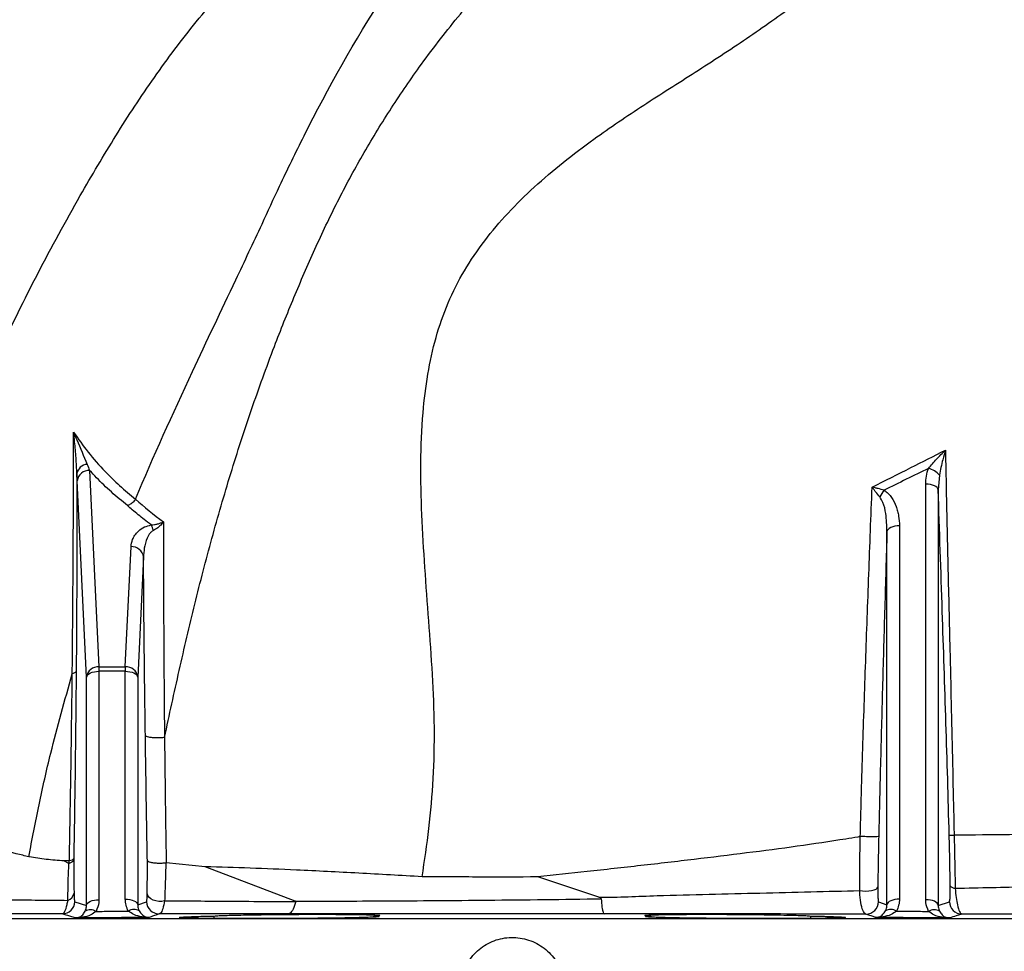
# Model space of a CAD drawing. Header units: millimetres. Extents: x 2532 to 4347, y 1532 to 5311.
# Tile 9 of 22: x 3073 to 3545, y 3192 to 3639. Entities that reach past the tile are written whole.
import ezdxf

# ---------------------------------------------------------------- set-up
doc = ezdxf.new("R2010")
doc.units = ezdxf.units.MM
doc.header["$LTSCALE"] = 2

msp = doc.modelspace()

# ---------------------------------------------------------------- linework, layer by layer
at = {"color": 7, "linetype": 'Continuous', "lineweight": 25}
for p, q in [((3100.61, 3417.75), (3100.48, 3421.04)), ((3106.6, 3422.69), (3111.1, 3328.53)), ((3514.25, 3420.47), (3513.71, 3413.4)), ((3105.11, 3323.6), (3100.61, 3417.75)), ((3507.72, 3216.82), (3507.72, 3416.15)), ((3513.71, 3413.4), (3513.71, 3214.07)), ((3128.58, 3408.86), (3128.61, 3408.91)), ((3489.11, 3214.35), (3489.11, 3393.36)), ((3495.1, 3396.11), (3495.1, 3217.1)), ((3123.72, 3328.53), (3126.47, 3386.14)), ((3132.46, 3381.2), (3129.71, 3323.6)), ((3111.1, 3328.53), (3123.72, 3328.53)), ((3111.1, 3328.53), (3111.1, 3326.35)), ((3111.1, 3326.35), (3111.1, 3216.82)), ((3123.72, 3326.35), (3111.1, 3326.35)), ((3123.72, 3328.53), (3123.72, 3326.35)), ((3123.72, 3217.1), (3123.72, 3326.35)), ((3105.11, 3214.07), (3105.11, 3323.6)), ((3129.71, 3323.6), (3129.71, 3214.35)), ((3096.8, 3235.44), (3094.29, 3235.43)), ((3096.7, 3234.19), (3094.29, 3235.43)), ((3096.75, 3234.18), (3096.8, 3235.44)), ((3096.8, 3235.44), (3096.88, 3235.45)), ((3143.34, 3234.44), (3143.15, 3234.44)), ((3162.1, 3232.61), (3143.34, 3234.44)), ((3205.27, 3216.07), (3162.1, 3232.61)), ((3350.92, 3217.95), (3321.6, 3227.71)), ((3099.5, 3215.83), (3105.11, 3214.07)), ((3129.71, 3214.35), (3133.92, 3215.84)), ((3485.05, 3215.78), (3489.11, 3214.35)), ((3513.71, 3214.07), (3519.09, 3215.77)), ((2829.41, 3207.71), (3789.41, 3207.71)), ((3166.25, 3208.98), (3166.25, 3207.79)), ((3242.92, 3208.45), (3242.92, 3208.98)), ((3375.9, 3208.98), (3375.9, 3208.45)), ((3452.57, 3207.79), (3452.57, 3208.98))]:
    msp.add_line(p, q, dxfattribs=at)
at = {"color": 7, "linetype": 'Continuous', "lineweight": 25, "flags": 128}
for points in [[(3513.71, 3413.4), (3513.54, 3413.94), (3513.16, 3414.46), (3512.59, 3414.94), (3511.85, 3415.35), (3510.95, 3415.69), (3509.94, 3415.95), (3508.85, 3416.1), (3507.72, 3416.15)], [(3495.1, 3396.11), (3493.97, 3396.06), (3492.88, 3395.91), (3491.87, 3395.66), (3490.97, 3395.32), (3490.23, 3394.9), (3489.65, 3394.43), (3489.28, 3393.91), (3489.11, 3393.36)], [(3105.11, 3323.6), (3105.28, 3324.14), (3105.65, 3324.66), (3106.23, 3325.14), (3106.97, 3325.56), (3107.87, 3325.89), (3108.88, 3326.15), (3109.97, 3326.3), (3111.1, 3326.35)], [(3123.72, 3326.35), (3124.85, 3326.3), (3125.94, 3326.15), (3126.95, 3325.89), (3127.85, 3325.56), (3128.59, 3325.14), (3129.16, 3324.66), (3129.54, 3324.14), (3129.71, 3323.6)], [(3476.03, 3221.18), (3477.43, 3221), (3478.91, 3220.94), (3480.38, 3221), (3481.76, 3221.19), (3482.95, 3221.48), (3483.88, 3221.86), (3484.49, 3222.32), (3484.75, 3222.81)], [(3105.11, 3214.07), (3105.28, 3214.62), (3105.65, 3215.14), (3106.23, 3215.61), (3106.97, 3216.03), (3107.87, 3216.37), (3108.88, 3216.62), (3109.97, 3216.77), (3111.1, 3216.82)], [(3123.72, 3217.1), (3124.85, 3217.05), (3125.94, 3216.9), (3126.95, 3216.65), (3127.85, 3216.31), (3128.59, 3215.89), (3129.16, 3215.42), (3129.54, 3214.9), (3129.71, 3214.35)], [(3142.57, 3216.28), (3141.19, 3216.02), (3139.75, 3216), (3138.34, 3216.19), (3137.04, 3216.6), (3135.92, 3217.21), (3135.05, 3217.96), (3134.47, 3218.83), (3134.22, 3219.77)], [(3495.1, 3217.1), (3493.97, 3217.05), (3492.88, 3216.9), (3491.87, 3216.65), (3490.97, 3216.31), (3490.23, 3215.89), (3489.65, 3215.42), (3489.28, 3214.9), (3489.11, 3214.35)], [(3513.71, 3214.07), (3513.54, 3214.62), (3513.16, 3215.14), (3512.59, 3215.61), (3511.85, 3216.03), (3510.95, 3216.37), (3509.94, 3216.62), (3508.85, 3216.77), (3507.72, 3216.82)]]:
    msp.add_lwpolyline(points, dxfattribs=at)
at = {"color": 7, "linetype": 'Continuous', "lineweight": 25}
for centre, radius, start, end in [((3105.82, 3420.22), 5.41, 94.5278, 171.2471), ((3106.3, 3416.95), 5.74, 86.9346, 171.9828), ((3506.72, 3414.12), 9.85, 40.1758, 76.5234), ((3504.32, 3400.38), 20.99, 142.1945, 152.7537), ((3127.02, 3391.1), 10.57, 15.3454, 31.1959), ((3126.78, 3380.4), 5.74, 8.0172, 93.0654), ((3110.8, 3322.8), 5.74, 86.9337, 171.983), ((3124.02, 3322.8), 5.74, 8.017, 93.0663), ((3521.86, 3225.25), 2.98, 216.3235, 270.0752), ((3094.86, 3220.62), 4.33, 287.5893, 350.3948), ((3093.5, 3215.99), 6, 270.6848, 358.5363), ((3127.88, 3207.34), 4.79, 58.5582, 124.0038), ((3139.92, 3215.99), 6, 181.4714, 270.4136), ((3479.05, 3215.94), 6, 269.5926, 358.5274), ((3490.94, 3207.34), 4.79, 55.9962, 121.4418), ((3525.09, 3215.92), 6, 181.4653, 269.3211), ((3107.07, 3207.18), 4.81, 56.7291, 122.4705), ((3511.75, 3207.18), 4.81, 57.5295, 123.2709)]:
    msp.add_arc(centre, radius, start, end, dxfattribs=at)
for points, knots in [([(3266.14, 3227.83), (3267.3, 3235.55), (3269.66, 3251.19), (3271.68, 3275.11), (3272.29, 3299.76), (3271.15, 3325.02), (3269.34, 3350.56), (3267.39, 3376.08), (3265.86, 3401.29), (3265.28, 3426.04), (3266.13, 3448.55), (3268.55, 3468.66), (3272.4, 3486.34), (3278.19, 3503.06), (3286.11, 3518.66), (3295.89, 3533.05), (3307.23, 3546.4), (3319.9, 3558.84), (3333.74, 3570.6), (3351.2, 3583.81), (3372.47, 3598.11), (3397.22, 3613.69), (3421.85, 3629.73), (3445.73, 3646.65), (3468.78, 3664.39), (3495.44, 3686.2), (3521.16, 3708.46), (3539.36, 3724.57), (3546.28, 3730.7)], [0, 0, 0, 0, 0.036936, 0.074739, 0.11374, 0.154166, 0.195565, 0.236558, 0.277269, 0.317126, 0.355659, 0.385336, 0.413973, 0.441744, 0.469048, 0.49637, 0.523593, 0.551417, 0.579932, 0.609136, 0.654509, 0.700696, 0.746957, 0.792911, 0.838603, 0.884201, 0.955957, 1, 1, 1, 1]), ([(2986.8, 3242.65), (2989.52, 3256.09), (2994.96, 3283), (3005.22, 3322.89), (3016.98, 3362.36), (3030.51, 3401.65), (3045.8, 3440.72), (3062.89, 3479.47), (3081.58, 3517.47), (3100.46, 3552.03), (3119.03, 3583.37), (3137.34, 3611.37), (3157.68, 3638.49), (3180.46, 3664.11), (3199.35, 3683.27), (3211.09, 3693.08), (3213.94, 3695.46)], [0, 0, 0, 0, 0.079918, 0.159903, 0.239888, 0.319806, 0.401983, 0.484234, 0.566484, 0.648662, 0.713647, 0.778648, 0.843557, 0.910899, 0.978332, 1, 1, 1, 1]), ([(3128.61, 3408.91), (3137.21, 3429.42), (3153.08, 3464.36), (3173.94, 3508.19), (3187.98, 3537.92), (3198.64, 3561.13), (3216.81, 3598.59), (3238.08, 3636.73), (3257.71, 3665.08), (3262.91, 3672.14)], [0.3088393, 0.3088393, 0.3088393, 0.3088393, 0.3821756, 0.4349737, 0.4666526, 0.4880574, 0.5165971, 0.5998378, 0.6283015, 0.6283015, 0.6283015, 0.6283015]), ([(3142.53, 3294.65), (3144.86, 3305.37), (3149.53, 3326.79), (3156.94, 3358.61), (3165.12, 3390.07), (3174.14, 3421.16), (3184.09, 3451.86), (3194.26, 3480.02), (3204.49, 3505.67), (3214.57, 3528.87), (3225.35, 3551.72), (3237.33, 3573.9), (3250.41, 3595.41), (3265.55, 3617.62), (3283.05, 3640.35), (3299.54, 3659.35), (3310.06, 3670.21), (3313.44, 3673.71)], [0, 0, 0, 0, 0.077681, 0.155344, 0.232927, 0.310229, 0.387044, 0.463256, 0.522748, 0.582048, 0.641371, 0.700774, 0.760406, 0.820342, 0.892676, 0.965441, 1, 1, 1, 1]), ([(3098.27, 3325.11), (3098.28, 3326.38), (3098.3, 3327.65), (3098.32, 3330.19), (3098.33, 3331.46), (3098.37, 3335.26), (3098.39, 3337.78), (3098.46, 3345.33), (3098.5, 3350.32), (3098.61, 3365.22), (3098.68, 3375.03), (3098.79, 3394.4), (3098.83, 3403.95), (3098.9, 3422.75), (3098.92, 3431.99), (3098.92, 3441.02)], [0, 0, 0, 0, 0.03125, 0.03125, 0.0625, 0.0625, 0.125, 0.125, 0.25, 0.25, 0.5, 0.5, 0.75, 0.75, 1, 1, 1, 1]), ([(3098.92, 3441.02), (3101.16, 3437.82), (3105.63, 3431.4), (3113.21, 3422.9), (3120.85, 3415.37), (3126, 3411.03), (3128.58, 3408.86)], [0, 0, 0, 0, 0.285016, 0.571361, 0.785374, 1, 1, 1, 1]), ([(3100.48, 3421.04), (3100.37, 3423.57), (3100.17, 3428.63), (3099.54, 3435.35), (3099.1, 3439.48), (3098.93, 3441.01), (3098.92, 3441.02)], [0, 0, 0, 0, 0.386163, 0.773102, 0.998056, 1, 1, 1, 1]), ([(3098.92, 3441.02), (3098.93, 3441.01), (3099.43, 3439.81), (3101.68, 3434.51), (3103.77, 3429.49), (3105.39, 3425.61)], [0, 0, 0, 0, 0.0020721, 0.2274115, 1, 1, 1, 1]), ([(3481.98, 3414.68), (3488.2, 3417.79), (3499.96, 3423.65), (3511.65, 3429.63), (3517.15, 3432.44)], [0, 0, 0, 0, 0.528981, 1, 1, 1, 1]), ([(3509.02, 3423.7), (3509.63, 3424.43), (3510.26, 3425.16), (3511.56, 3426.63), (3512.23, 3427.36), (3513.59, 3428.82), (3514.29, 3429.55), (3515.71, 3431), (3516.43, 3431.72), (3517.15, 3432.44)], [0, 0, 0, 0, 0.25, 0.25, 0.5, 0.5, 0.75, 0.75, 1, 1, 1, 1]), ([(3517.15, 3432.44), (3517.15, 3432.43), (3516.71, 3430.9), (3515.6, 3426.92), (3514.76, 3422.93), (3514.25, 3420.47)], [0, 0, 0, 0, 0.002457, 0.386093, 1, 1, 1, 1]), ([(3517.15, 3432.44), (3517.42, 3419.7), (3517.94, 3394.22), (3518.68, 3362.38), (3519.36, 3334.66), (3519.91, 3311.01), (3520.51, 3285.07), (3520.98, 3263.94), (3521.26, 3251.48), (3521.34, 3247.72)], [0, 0, 0, 0, 0.207449, 0.414904, 0.519674, 0.659643, 0.799632, 0.939515, 1, 1, 1, 1]), ([(3100.48, 3421.04), (3100.49, 3413.53), (3100.5, 3405.92), (3100.49, 3390.5), (3100.47, 3382.69), (3100.42, 3366.92), (3100.38, 3358.96), (3100.29, 3342.86), (3100.23, 3334.73), (3100.16, 3326.5)], [0, 0, 0, 0, 0.25, 0.25, 0.5, 0.5, 0.75, 0.75, 1, 1, 1, 1]), ([(3124.76, 3405.82), (3122.14, 3407.99), (3116.88, 3412.33), (3110.98, 3418.01), (3107.71, 3421.51), (3106.6, 3422.69)], [0, 0, 0, 0, 0.3977353, 0.7966191, 1, 1, 1, 1]), ([(3507.72, 3416.15), (3507.72, 3417.44), (3507.82, 3418.71), (3508.25, 3421.23), (3508.57, 3422.47), (3509.02, 3423.7)], [0, 0, 0, 0, 0.5, 0.5, 1, 1, 1, 1]), ([(3476.34, 3247.29), (3476.43, 3250.78), (3476.51, 3254.28), (3476.7, 3261.26), (3476.8, 3264.75), (3477.09, 3275.23), (3477.3, 3282.21), (3477.73, 3296.17), (3477.96, 3303.15), (3478.43, 3317.1), (3478.67, 3324.07), (3479.41, 3344.99), (3479.92, 3358.93), (3480.68, 3379.83), (3480.93, 3386.8), (3481.45, 3400.74), (3481.72, 3407.71), (3481.98, 3414.68)], [0, 0, 0, 0, 0.0625, 0.0625, 0.125, 0.125, 0.25, 0.25, 0.375, 0.375, 0.5, 0.5, 0.75, 0.75, 0.875, 0.875, 1, 1, 1, 1]), ([(3485.66, 3409.99), (3485.02, 3410.74), (3484.39, 3411.51), (3483.46, 3412.7), (3483.16, 3413.1), (3482.56, 3413.89), (3482.27, 3414.29), (3481.98, 3414.68)], [0, 0, 0, 0, 0.5, 0.5, 0.75, 0.75, 1, 1, 1, 1]), ([(3487.74, 3413.25), (3486.77, 3413.49), (3485.8, 3413.73), (3484.35, 3414.09), (3483.87, 3414.21), (3482.92, 3414.45), (3482.44, 3414.57), (3481.98, 3414.68)], [0, 0, 0, 0, 0.5, 0.5, 0.75, 0.75, 1, 1, 1, 1]), ([(3487.74, 3413.25), (3488.49, 3412.79), (3489.15, 3412.26), (3490.34, 3411.07), (3490.88, 3410.42), (3492.29, 3408.39), (3492.99, 3406.94), (3493.82, 3404.68), (3494.05, 3403.91), (3494.44, 3402.37), (3494.6, 3401.6), (3494.98, 3399.27), (3495.1, 3397.7), (3495.1, 3396.11)], [0, 0, 0, 0, 0.125, 0.125, 0.25, 0.25, 0.5, 0.5, 0.625, 0.625, 0.75, 0.75, 1, 1, 1, 1]), ([(3519, 3247.73), (3518.75, 3256.71), (3518.26, 3274.68), (3517.43, 3301.56), (3516.56, 3328.34), (3515.31, 3365.6), (3514.36, 3393.96), (3513.71, 3413.4)], [0, 0, 0, 0, 0.160985, 0.32199, 0.484181, 0.646397, 1, 1, 1, 1]), ([(3128.58, 3408.86), (3128.17, 3408.32), (3127.34, 3407.25), (3125.96, 3406.32), (3125.09, 3405.93), (3124.79, 3405.83), (3124.76, 3405.82)], [0, 0, 0, 0, 0.393926, 0.787847, 0.978734, 1, 1, 1, 1]), ([(3136.07, 3396.58), (3134.98, 3397.42), (3131.89, 3399.8), (3128.14, 3402.89), (3125.52, 3405.15), (3124.76, 3405.82)], [0, 0, 0, 0, 0.277016, 0.787968, 1, 1, 1, 1]), ([(3489.11, 3393.36), (3489.02, 3396.25), (3488.86, 3400.93), (3487.71, 3406.66), (3486.21, 3409.1), (3485.66, 3409.99)], [0, 0, 0, 0, 0.504957, 0.819495, 1, 1, 1, 1]), ([(3126.47, 3386.14), (3126.63, 3387.28), (3126.9, 3389.15), (3128.24, 3391.64), (3130.03, 3393.72), (3132.48, 3395.59), (3134.99, 3396.28), (3136.07, 3396.58)], [0, 0, 0, 0, 0.281594, 0.458254, 0.634571, 0.843624, 1, 1, 1, 1]), ([(3136.07, 3396.58), (3136.61, 3396.61), (3137.14, 3396.67), (3138.19, 3396.83), (3138.72, 3396.94), (3139.72, 3397.19), (3140.21, 3397.33), (3141.15, 3397.64), (3141.6, 3397.82), (3142.03, 3398)], [0, 0, 0, 0, 0.25, 0.25, 0.5, 0.5, 0.75, 0.75, 1, 1, 1, 1]), ([(3142.03, 3398), (3142.02, 3397.99), (3141.76, 3397.65), (3140.94, 3396.64), (3139.38, 3395.11), (3137.93, 3394.3), (3137.22, 3393.9)], [0, 0, 0, 0, 0.006099, 0.20012, 0.60931, 1, 1, 1, 1]), ([(3142.03, 3398), (3142.02, 3381.34), (3142.05, 3364.42), (3142.18, 3338.56), (3142.23, 3329.86), (3142.36, 3312.34), (3142.44, 3303.51), (3142.53, 3294.64)], [0, 0, 0, 0, 0.5, 0.5, 0.75, 0.75, 1, 1, 1, 1]), ([(3137.22, 3393.9), (3136.81, 3393.65), (3136.23, 3393.29), (3135.14, 3392.08), (3133.74, 3389.54), (3132.72, 3385.64), (3132.54, 3382.59), (3132.46, 3381.2)], [0, 0, 0, 0, 0.086586, 0.123706, 0.322519, 0.693509, 1, 1, 1, 1]), ([(3489.11, 3393.36), (3488.94, 3387.28), (3488.76, 3381.2), (3488.41, 3369.04), (3488.23, 3362.96), (3487.7, 3344.72), (3487.36, 3332.55), (3486.85, 3314.3), (3486.69, 3308.21), (3486.37, 3296.04), (3486.21, 3289.95), (3485.9, 3277.76), (3485.75, 3271.67), (3485.46, 3259.48), (3485.31, 3253.38), (3485.17, 3247.29)], [0, 0, 0, 0, 0.125, 0.125, 0.25, 0.25, 0.5, 0.5, 0.625, 0.625, 0.75, 0.75, 0.875, 0.875, 1, 1, 1, 1]), ([(3133.33, 3295.66), (3133.25, 3301.98), (3133.08, 3314.63), (3132.84, 3335.27), (3132.62, 3357.55), (3132.51, 3373.32), (3132.46, 3381.2)], [0, 0, 0, 0, 0.217087, 0.434414, 0.716933, 1, 1, 1, 1]), ([(3100.16, 3326.5), (3100.12, 3326.37), (3100.03, 3326.11), (3099.52, 3325.61), (3098.78, 3325.31), (3098.27, 3325.11)], [0, 0, 0, 0, 0.258219, 0.500777, 1, 1, 1, 1]), ([(3100.16, 3326.5), (3100.1, 3319.58), (3099.97, 3305.73), (3099.71, 3283.74), (3099.39, 3260.7), (3099.13, 3244.61), (3098.99, 3236.56)], [0, 0, 0, 0, 0.236086, 0.472641, 0.736095, 1, 1, 1, 1]), ([(3077.43, 3237.44), (3079.02, 3245.76), (3082.19, 3262.36), (3088.85, 3291.68), (3094.7, 3312.45), (3098.27, 3325.11)], [0, 0, 0, 0, 0.281666, 0.562066, 1, 1, 1, 1]), ([(3096.88, 3235.45), (3097.03, 3243.5), (3097.33, 3259.59), (3097.71, 3282.58), (3098.03, 3304.48), (3098.19, 3318.23), (3098.27, 3325.11)], [0, 0, 0, 0, 0.2645455, 0.529509, 0.7645324, 1, 1, 1, 1]), ([(3098.27, 3325.11), (3098.27, 3325.11), (3098.27, 3325.11), (3098.27, 3325.11), (3098.27, 3325.11), (3098.27, 3325.11), (3098.27, 3325.11)], [0, 0, 0, 0, 0.097346, 0.221172, 0.463631, 1, 1, 1, 1]), ([(3134.29, 3235.62), (3134.22, 3239.42), (3134.01, 3251.39), (3133.69, 3271.45), (3133.45, 3287.59), (3133.33, 3295.66)], [0, 0, 0, 0, 0.188916, 0.594282, 1, 1, 1, 1]), ([(3142.53, 3294.64), (3141.92, 3294.55), (3140.71, 3294.39), (3138.64, 3294.35), (3136.67, 3294.45), (3134.99, 3294.72), (3133.95, 3295.06), (3133.45, 3295.39), (3133.37, 3295.58), (3133.33, 3295.66)], [0, 0, 0, 0, 0.16188, 0.323759, 0.485639, 0.64752, 0.809399, 0.915181, 1, 1, 1, 1]), ([(3142.53, 3294.65), (3142.59, 3289.68), (3142.64, 3284.69), (3142.77, 3274.69), (3142.83, 3269.68), (3143.03, 3254.62), (3143.18, 3244.54), (3143.34, 3234.44)], [0, 0, 0, 0, 0.25, 0.25, 0.5, 0.5, 1, 1, 1, 1]), ([(3142.53, 3294.64), (3142.53, 3294.64), (3142.53, 3294.64), (3142.53, 3294.64), (3142.53, 3294.64), (3142.53, 3294.65), (3142.53, 3294.65), (3142.53, 3294.65)], [0, 0, 0, 0, 0.044993, 0.102143, 0.21268, 0.682904, 1, 1, 1, 1]), ([(3476.33, 3247.07), (3475.91, 3246.99), (3473.61, 3246.58), (3463.71, 3245.02), (3446.15, 3242.34), (3421.83, 3239.2), (3396.75, 3236.11), (3371.17, 3233.16), (3346.07, 3230.37), (3329.48, 3228.57), (3321.6, 3227.71)], [0, 0, 0, 0, 0.00893, 0.048706, 0.207914, 0.369154, 0.53085, 0.69254, 0.853772, 1, 1, 1, 1]), ([(3476.03, 3221.18), (3476.05, 3225.43), (3476.08, 3233.88), (3476.25, 3242.69), (3476.33, 3247.07)], [0, 0, 0, 0, 0.5023489, 1, 1, 1, 1]), ([(3476.33, 3247.07), (3476.33, 3247.07), (3476.34, 3247.07), (3476.34, 3247.07), (3476.35, 3247.09), (3476.35, 3247.12), (3476.36, 3247.16), (3476.36, 3247.2), (3476.35, 3247.23), (3476.35, 3247.25), (3476.35, 3247.26), (3476.35, 3247.27), (3476.35, 3247.27), (3476.34, 3247.28), (3476.34, 3247.28), (3476.34, 3247.28), (3476.34, 3247.28), (3476.34, 3247.28)], [0, 0, 0, 0, 0.009781, 0.024994, 0.068011, 0.237238, 0.478712, 0.642246, 0.75406, 0.830622, 0.88298, 0.919459, 0.944789, 0.972242, 0.983311, 0.994408, 1, 1, 1, 1]), ([(3476.34, 3247.29), (3477.23, 3247.25), (3478.24, 3247.22), (3480.25, 3247.17), (3481.26, 3247.16), (3483.01, 3247.16), (3483.76, 3247.17), (3484.82, 3247.21), (3485.12, 3247.25), (3485.17, 3247.29)], [0, 0, 0, 0, 0.25, 0.25, 0.5, 0.5, 0.75, 0.75, 1, 1, 1, 1]), ([(3485.17, 3247.29), (3485.07, 3243.12), (3484.99, 3238.98), (3484.84, 3230.77), (3484.79, 3226.74), (3484.75, 3222.81)], [0, 0, 0, 0, 0.5, 0.5, 1, 1, 1, 1]), ([(3519.46, 3223.48), (3519.4, 3227.5), (3519.29, 3235.48), (3519.09, 3243.66), (3519, 3247.73)], [0, 0, 0, 0, 0.503947, 1, 1, 1, 1]), ([(3519, 3247.73), (3519, 3247.73), (3519.02, 3247.73), (3519.06, 3247.73), (3519.14, 3247.73), (3519.25, 3247.73), (3519.39, 3247.73), (3519.58, 3247.72), (3519.82, 3247.72), (3520.11, 3247.72), (3520.46, 3247.72), (3520.87, 3247.72), (3521.18, 3247.72), (3521.34, 3247.72)], [0, 0, 0, 0, 0.063359, 0.1322306, 0.2066141, 0.286509, 0.3719141, 0.4628287, 0.5592515, 0.6611814, 0.7686171, 0.8815571, 1, 1, 1, 1]), ([(3650.78, 3248.95), (3650.04, 3248.94), (3648.65, 3248.92), (3644.62, 3248.89), (3641.97, 3248.86), (3637.87, 3248.82), (3637.01, 3248.81), (3635.2, 3248.8), (3634.26, 3248.79), (3631.34, 3248.76), (3629.25, 3248.74), (3622.55, 3248.68), (3617.53, 3248.63), (3606.4, 3248.52), (3600.29, 3248.47), (3591.96, 3248.39), (3590.26, 3248.37), (3586.79, 3248.34), (3585.02, 3248.32), (3579.62, 3248.27), (3575.92, 3248.23), (3564.49, 3248.13), (3556.45, 3248.05), (3539.52, 3247.89), (3530.64, 3247.81), (3521.34, 3247.72)], [0, 0, 0, 0, 0.125, 0.125, 0.25, 0.25, 0.28125, 0.28125, 0.3125, 0.3125, 0.375, 0.375, 0.5, 0.5, 0.625, 0.625, 0.65625, 0.65625, 0.6875, 0.6875, 0.75, 0.75, 0.875, 0.875, 1, 1, 1, 1]), ([(3521.34, 3247.72), (3521.44, 3243.48), (3521.64, 3234.89), (3521.79, 3226.52), (3521.87, 3222.27)], [0, 0, 0, 0, 0.4926295, 1, 1, 1, 1]), ([(3077.43, 3237.44), (3076.46, 3237.65), (3071.19, 3238.84), (3064.38, 3240.54), (3058.32, 3242.36), (3056.15, 3242.99), (3055.62, 3243.19), (3055.59, 3243.21), (3055.56, 3243.22), (3055.55, 3243.23), (3055.54, 3243.23), (3055.53, 3243.24), (3055.53, 3243.24), (3055.53, 3243.25), (3055.52, 3243.25), (3055.52, 3243.25), (3055.52, 3243.25), (3055.52, 3243.25), (3055.53, 3243.26), (3055.53, 3243.26), (3055.54, 3243.27), (3055.59, 3243.28), (3055.79, 3243.29), (3056.55, 3243.31), (3057.28, 3243.31), (3057.86, 3243.32)], [0, 0, 0, 0, 0.11261, 0.611922, 0.828799, 0.896365, 0.898726, 0.900182, 0.901142, 0.901786, 0.902223, 0.902519, 0.902721, 0.902895, 0.903015, 0.903073, 0.903121, 0.903171, 0.903223, 0.903309, 0.903572, 0.904775, 0.909544, 0.92859, 1, 1, 1, 1]), ([(3094.29, 3235.43), (3091.43, 3235.64), (3085.7, 3236.06), (3080.22, 3236.87), (3077.52, 3237.42), (3077.43, 3237.44)], [0, 0, 0, 0, 0.490386, 0.982737, 1, 1, 1, 1]), ([(3098.99, 3235.86), (3098.99, 3235.84), (3098.97, 3235.71), (3098.82, 3235.33), (3098.21, 3234.73), (3097.24, 3234.37), (3096.75, 3234.18)], [0, 0, 0, 0, 0.0259325, 0.1997758, 0.5998857, 1, 1, 1, 1]), ([(3098.99, 3236.56), (3098.99, 3236.55), (3098.98, 3236.48), (3098.86, 3236.23), (3098.3, 3235.82), (3097.36, 3235.58), (3096.88, 3235.45)], [0, 0, 0, 0, 0.010846, 0.173996, 0.586977, 1, 1, 1, 1]), ([(3098.99, 3235.86), (3098.99, 3235.44), (3098.97, 3232.24), (3099.01, 3226.75), (3099.09, 3222.2), (3099.13, 3219.9)], [0, 0, 0, 0, 0.069251, 0.528366, 1, 1, 1, 1]), ([(3096.17, 3216.49), (3096.21, 3219.48), (3096.29, 3224.48), (3096.45, 3230.63), (3096.7, 3233.68), (3096.7, 3234.19), (3096.7, 3234.19)], [0, 0, 0, 0, 0.552344, 0.921023, 0.999994, 1, 1, 1, 1]), ([(3096.7, 3234.19), (3096.71, 3234.19), (3096.72, 3234.18), (3096.74, 3234.18), (3096.75, 3234.18)], [0, 0, 0, 0, 0.559711, 1, 1, 1, 1]), ([(3134.22, 3219.77), (3134.25, 3222.06), (3134.3, 3226.26), (3134.31, 3231.73), (3134.29, 3234.82), (3134.29, 3235.62)], [0, 0, 0, 0, 0.470784, 0.862358, 1, 1, 1, 1]), ([(3143.15, 3234.44), (3142.53, 3234.36), (3141.29, 3234.21), (3139.22, 3234.2), (3137.3, 3234.35), (3135.7, 3234.66), (3134.63, 3235.09), (3134.33, 3235.44), (3134.29, 3235.62), (3134.29, 3235.62)], [0, 0, 0, 0, 0.1662454, 0.3324972, 0.4986573, 0.6650677, 0.8320258, 0.9958423, 1, 1, 1, 1]), ([(3143.15, 3234.44), (3143.13, 3233.33), (3143.05, 3229.64), (3142.85, 3223.41), (3142.67, 3218.77), (3142.57, 3216.28)], [0, 0, 0, 0, 0.165883, 0.552374, 1, 1, 1, 1]), ([(3266.14, 3227.83), (3255.96, 3228.41), (3240.64, 3229.28), (3220.62, 3230.31), (3203.18, 3231.14), (3183.5, 3231.98), (3169.25, 3232.4), (3162.1, 3232.61)], [0, 0, 0, 0, 0.282467, 0.4248588, 0.5672505, 0.7831237, 1, 1, 1, 1]), ([(3321.6, 3227.71), (3312.31, 3227.67), (3303.04, 3227.66), (3289.18, 3227.69), (3284.56, 3227.71), (3275.34, 3227.76), (3270.73, 3227.79), (3266.14, 3227.83)], [0, 0, 0, 0, 0.5, 0.5, 0.75, 0.75, 1, 1, 1, 1]), ([(3484.75, 3222.81), (3484.75, 3222.28), (3484.74, 3221.77), (3484.75, 3220.79), (3484.75, 3220.33), (3484.76, 3219.48), (3484.77, 3219.08), (3484.79, 3218.33), (3484.8, 3217.99), (3484.83, 3217.38), (3484.84, 3217.12), (3484.88, 3216.65), (3484.89, 3216.45), (3484.96, 3215.97), (3485, 3215.8), (3485.05, 3215.78)], [0, 0, 0, 0, 0.125, 0.125, 0.25, 0.25, 0.375, 0.375, 0.5, 0.5, 0.625, 0.625, 0.75, 0.75, 1, 1, 1, 1]), ([(3519.09, 3215.77), (3519.16, 3215.92), (3519.3, 3216.21), (3519.42, 3218.13), (3519.48, 3220.59), (3519.47, 3222.52), (3519.46, 3223.48)], [0, 0, 0, 0, 0.309725, 0.599407, 0.799075, 1, 1, 1, 1]), ([(3521.87, 3222.27), (3527.78, 3222.41), (3539.6, 3222.69), (3556.05, 3223.08), (3572.53, 3223.49), (3588.59, 3223.92), (3603.81, 3224.34), (3617.2, 3224.74), (3628.56, 3225.08), (3637.82, 3225.38), (3644.78, 3225.61), (3649.03, 3225.76), (3650.28, 3225.8), (3650.79, 3225.82)], [0, 0, 0, 0, 0.0806877, 0.1614668, 0.2421539, 0.3396422, 0.4372905, 0.5347751, 0.6339907, 0.7335614, 0.8331192, 0.9323166, 1, 1, 1, 1]), ([(3521.87, 3222.27), (3521.99, 3220.73), (3522.24, 3217.74), (3522.95, 3213.78), (3523.9, 3210.65), (3524.64, 3210.17), (3525.02, 3209.92)], [0, 0, 0, 0, 0.2148166, 0.4195645, 0.7040416, 1, 1, 1, 1]), ([(2971.94, 3217.96), (2972.16, 3217.96), (2972.6, 3217.95), (2976.19, 3217.92), (2981.99, 3217.85), (2990.16, 3217.75), (3000.46, 3217.61), (3012.87, 3217.45), (3027.49, 3217.27), (3042.24, 3217.09), (3056.17, 3216.93), (3068.72, 3216.78), (3081.99, 3216.63), (3091.44, 3216.54), (3096.17, 3216.49)], [0, 0, 0, 0, 0.092843, 0.185686, 0.281189, 0.376693, 0.46956, 0.562427, 0.657941, 0.753456, 0.814724, 0.875992, 0.937996, 1, 1, 1, 1]), ([(3099.13, 3219.9), (3099.14, 3219.46), (3099.17, 3218.03), (3099.29, 3216.31), (3099.43, 3216), (3099.5, 3215.83)], [0, 0, 0, 0, 0.170232, 0.554329, 1, 1, 1, 1]), ([(3111.1, 3216.82), (3111.09, 3216.38), (3111.04, 3214.45), (3110.29, 3212.62), (3109.71, 3211.2)], [0, 0, 0, 0, 0.2281357, 1, 1, 1, 1]), ([(3125.2, 3211.31), (3124.7, 3212.22), (3124.33, 3213.18), (3123.84, 3215.11), (3123.72, 3216.1), (3123.72, 3217.1)], [0, 0, 0, 0, 0.5, 0.5, 1, 1, 1, 1]), ([(3133.92, 3215.84), (3133.96, 3215.89), (3134.05, 3216.04), (3134.16, 3217.2), (3134.2, 3218.91), (3134.22, 3219.77)], [0, 0, 0, 0, 0.237907, 0.618432, 1, 1, 1, 1]), ([(3205.27, 3216.07), (3205.27, 3216.07), (3212.44, 3216.07), (3226.55, 3216.15), (3249.19, 3216.24), (3272.86, 3216.39), (3298.39, 3216.6), (3324.87, 3216.86), (3342.96, 3217.12), (3352.01, 3217.25)], [0, 0, 0, 0, 0.000001, 0.149909, 0.299816, 0.466249, 0.632682, 0.816342, 1, 1, 1, 1]), ([(3350.92, 3217.95), (3350.92, 3217.95), (3360.33, 3217.95), (3378.01, 3218.89), (3403.87, 3219.38), (3428.5, 3220.03), (3452.72, 3220.63), (3468.26, 3221), (3476.03, 3221.18)], [0, 0, 0, 0, 0.000001, 0.213779, 0.408035, 0.602292, 0.801147, 1, 1, 1, 1]), ([(3352.01, 3217.25), (3352, 3217.28), (3351.98, 3217.36), (3351.87, 3217.5), (3351.52, 3217.74), (3351.17, 3217.86), (3350.92, 3217.95)], [0, 0, 0, 0, 0.089057, 0.205259, 0.41988, 1, 1, 1, 1]), ([(3352.01, 3217.25), (3352.13, 3215.83), (3352.38, 3213.01), (3352.9, 3210.64), (3353.27, 3210.02), (3353.44, 3209.99), (3353.45, 3209.98)], [0, 0, 0, 0, 0.345572, 0.691143, 0.982387, 1, 1, 1, 1]), ([(3479.01, 3209.94), (3478.61, 3210.18), (3477.8, 3210.67), (3476.78, 3214.08), (3476.23, 3217.95), (3476.07, 3220.51), (3476.03, 3221.18)], [0, 0, 0, 0, 0.298721, 0.601023, 0.894607, 1, 1, 1, 1]), ([(3495.1, 3217.1), (3495.1, 3216.1), (3494.98, 3215.11), (3494.49, 3213.18), (3494.12, 3212.22), (3493.62, 3211.31)], [0, 0, 0, 0, 0.5, 0.5, 1, 1, 1, 1]), ([(3509.11, 3211.2), (3508.53, 3212.62), (3507.78, 3214.45), (3507.73, 3216.38), (3507.72, 3216.82)], [0, 0, 0, 0, 0.7718643, 1, 1, 1, 1]), ([(3093.57, 3209.99), (3093.98, 3210.26), (3094.74, 3210.77), (3095.63, 3213.57), (3096.04, 3215.79), (3096.17, 3216.49)], [0, 0, 0, 0, 0.435785, 0.822362, 1, 1, 1, 1]), ([(3104.48, 3211.24), (3104.76, 3211.96), (3105.11, 3212.89), (3105.11, 3213.85), (3105.11, 3214.07)], [0, 0, 0, 0, 0.767907, 1, 1, 1, 1]), ([(3129.71, 3214.35), (3129.75, 3213.6), (3129.81, 3212.61), (3130.27, 3211.66), (3130.38, 3211.43)], [0, 0, 0, 0, 0.754227, 1, 1, 1, 1]), ([(3142.57, 3216.28), (3142.3, 3214.91), (3141.78, 3212.2), (3140.82, 3210.32), (3140.2, 3210.08), (3139.97, 3209.99)], [0, 0, 0, 0, 0.385892, 0.764432, 1, 1, 1, 1]), ([(3142.57, 3216.28), (3145.87, 3216.26), (3154.08, 3216.22), (3167.56, 3216.14), (3183.84, 3216.02), (3196.57, 3215.93), (3204.14, 3215.88), (3205.51, 3215.87)], [0, 0, 0, 0, 0.164717, 0.409052, 0.653387, 0.937152, 1, 1, 1, 1]), ([(3205.51, 3215.87), (3205.12, 3214.59), (3204.33, 3212.02), (3203.01, 3210.4), (3202.15, 3210.03), (3201.83, 3210), (3201.79, 3209.99)], [0, 0, 0, 0, 0.38817, 0.776337, 0.969004, 1, 1, 1, 1]), ([(3205.51, 3215.87), (3205.51, 3215.88), (3205.51, 3215.91), (3205.49, 3215.95), (3205.41, 3216.01), (3205.32, 3216.05), (3205.27, 3216.07)], [0, 0, 0, 0, 0.098216, 0.226458, 0.470649, 1, 1, 1, 1]), ([(3488.44, 3211.43), (3488.55, 3211.66), (3489.01, 3212.61), (3489.07, 3213.6), (3489.11, 3214.35)], [0, 0, 0, 0, 0.245773, 1, 1, 1, 1]), ([(3513.71, 3214.07), (3513.71, 3213.85), (3513.71, 3212.89), (3514.06, 3211.96), (3514.34, 3211.24)], [0, 0, 0, 0, 0.232093, 1, 1, 1, 1]), ([(3093.57, 3209.99), (3088.2, 3209.98), (3077.45, 3209.98), (3062.25, 3209.98), (3047.8, 3209.98), (3032.53, 3209.97), (3017.01, 3209.97), (3001.78, 3209.97), (2988.56, 3209.97), (2977.63, 3209.96), (2969.12, 3209.96), (2962.99, 3209.96), (2959.09, 3209.96), (2958.6, 3209.96), (2958.36, 3209.96)], [0, 0, 0, 0, 0.065091, 0.130181, 0.196202, 0.262222, 0.353096, 0.44397, 0.53747, 0.63097, 0.721903, 0.812836, 0.906418, 1, 1, 1, 1]), ([(3099.76, 3208.03), (3099.58, 3208.09), (3098.68, 3208.39), (3096.61, 3209.07), (3094.73, 3209.64), (3093.57, 3209.99)], [0, 0, 0, 0, 0.087833, 0.439165, 1, 1, 1, 1]), ([(3099.76, 3208.03), (3099.77, 3208.03), (3100.31, 3208.05), (3101.5, 3208.31), (3103.15, 3209.19), (3104.09, 3210.64), (3104.48, 3211.24)], [0, 0, 0, 0, 0.002653, 0.325617, 0.72185, 1, 1, 1, 1]), ([(3109.71, 3211.2), (3108.88, 3210.61), (3106.88, 3209.17), (3103.42, 3208.3), (3100.91, 3208.05), (3099.77, 3208.03), (3099.76, 3208.03)], [0, 0, 0, 0, 0.278131, 0.674367, 0.997346, 1, 1, 1, 1]), ([(3135.14, 3208.29), (3129.24, 3208.25), (3117.44, 3208.17), (3105.65, 3208.07), (3099.76, 3208.03)], [0, 0, 0, 0, 0.500837, 1, 1, 1, 1]), ([(3109.71, 3211.2), (3112.26, 3211.22), (3117.43, 3211.26), (3122.59, 3211.3), (3125.2, 3211.31)], [0, 0, 0, 0, 0.4952742, 1, 1, 1, 1]), ([(3135.14, 3208.29), (3135.13, 3208.29), (3134, 3208.29), (3131.5, 3208.51), (3128.04, 3209.33), (3126.03, 3210.73), (3125.2, 3211.31)], [0, 0, 0, 0, 0.002671, 0.325962, 0.721436, 1, 1, 1, 1]), ([(3130.38, 3211.43), (3130.78, 3210.84), (3131.74, 3209.41), (3133.4, 3208.55), (3134.6, 3208.3), (3135.14, 3208.29), (3135.14, 3208.29)], [0, 0, 0, 0, 0.27858, 0.674053, 0.997329, 1, 1, 1, 1]), ([(3139.97, 3209.99), (3139.78, 3209.93), (3138.87, 3209.61), (3137.27, 3209.05), (3135.84, 3208.54), (3135.14, 3208.29)], [0, 0, 0, 0, 0.113216, 0.566082, 1, 1, 1, 1]), ([(3201.79, 3209.99), (3200.38, 3209.99), (3192.54, 3209.99), (3179.33, 3209.99), (3162.41, 3209.99), (3149.62, 3209.99), (3142.23, 3209.99), (3139.97, 3209.99)], [0, 0, 0, 0, 0.065955, 0.366787, 0.625986, 0.885185, 1, 1, 1, 1]), ([(3242.92, 3208.98), (3243.88, 3208.93), (3245.57, 3208.83), (3245.71, 3208.67), (3244.6, 3208.53), (3242.1, 3208.39), (3238.37, 3208.26), (3233.46, 3208.13), (3227.55, 3208.02), (3220.77, 3207.92), (3213.35, 3207.84), (3205.47, 3207.77), (3197.37, 3207.73), (3189.28, 3207.71), (3181.43, 3207.71), (3174.04, 3207.73), (3167.3, 3207.77), (3161.45, 3207.83), (3156.59, 3207.91), (3152.93, 3208.01), (3150.51, 3208.12), (3149.45, 3208.25), (3149.73, 3208.38), (3151.39, 3208.52), (3154.34, 3208.67), (3158.56, 3208.8), (3162.73, 3208.91), (3165.49, 3208.97), (3166.25, 3208.98)], [0, 0, 0, 0, 0.051577, 0.090487, 0.129397, 0.16831, 0.207223, 0.246135, 0.285047, 0.323956, 0.362864, 0.401768, 0.440671, 0.479571, 0.51847, 0.557367, 0.596264, 0.635161, 0.674059, 0.712959, 0.75186, 0.790766, 0.829671, 0.868581, 0.907492, 0.946405, 0.985318, 1, 1, 1, 1]), ([(3166.25, 3208.98), (3166.64, 3209.02), (3167.43, 3209.09), (3169.9, 3209.21), (3173.33, 3209.32), (3177.74, 3209.44), (3182.97, 3209.54), (3188.83, 3209.63), (3195.19, 3209.7), (3201.84, 3209.76), (3208.61, 3209.79), (3215.31, 3209.81), (3221.73, 3209.8), (3228.2, 3209.77), (3233.92, 3209.71), (3238.64, 3209.63), (3242.09, 3209.54), (3244.5, 3209.44), (3245.83, 3209.33), (3245.99, 3209.21), (3245.11, 3209.1), (3243.64, 3209.02), (3242.92, 3208.98)], [0, 0, 0, 0, 0.047431, 0.094861, 0.144588, 0.194315, 0.244041, 0.293766, 0.343486, 0.393205, 0.442916, 0.492626, 0.542331, 0.592035, 0.654009, 0.703726, 0.753442, 0.803159, 0.852876, 0.902598, 0.95232, 1, 1, 1, 1]), ([(3353.45, 3209.98), (3344.11, 3209.99), (3325.35, 3209.99), (3297.96, 3209.99), (3271.48, 3209.99), (3247.03, 3209.99), (3223.71, 3209.99), (3209.11, 3209.99), (3201.79, 3209.99)], [0, 0, 0, 0, 0.183371, 0.367905, 0.534386, 0.701744, 0.850554, 1, 1, 1, 1]), ([(3479.01, 3209.94), (3471.36, 3209.94), (3456.05, 3209.94), (3431.92, 3209.95), (3407.04, 3209.96), (3380.8, 3209.97), (3362.79, 3209.98), (3353.45, 3209.98)], [0, 0, 0, 0, 0.194346, 0.388693, 0.587417, 0.786136, 1, 1, 1, 1]), ([(3375.9, 3208.98), (3375.15, 3209.02), (3373.65, 3209.1), (3372.82, 3209.22), (3373.03, 3209.34), (3374.42, 3209.45), (3376.87, 3209.55), (3380.37, 3209.63), (3384.78, 3209.71), (3390, 3209.76), (3395.86, 3209.8), (3402.22, 3209.81), (3408.87, 3209.8), (3415.64, 3209.77), (3422.33, 3209.71), (3428.75, 3209.64), (3435.23, 3209.55), (3440.95, 3209.44), (3445.68, 3209.32), (3449.04, 3209.21), (3451.43, 3209.09), (3452.19, 3209.02), (3452.57, 3208.98)], [0, 0, 0, 0, 0.050095, 0.099821, 0.149546, 0.199273, 0.249, 0.298723, 0.348445, 0.39816, 0.447875, 0.497581, 0.547288, 0.596991, 0.646694, 0.6964, 0.746106, 0.808101, 0.857827, 0.907553, 0.953777, 1, 1, 1, 1]), ([(3452.57, 3208.98), (3453.42, 3208.97), (3456.28, 3208.91), (3460.5, 3208.8), (3464.65, 3208.66), (3467.54, 3208.52), (3469.14, 3208.38), (3469.35, 3208.24), (3468.22, 3208.12), (3465.73, 3208.01), (3462.01, 3207.91), (3457.1, 3207.83), (3451.19, 3207.77), (3444.42, 3207.73), (3437, 3207.71), (3429.12, 3207.71), (3421.03, 3207.73), (3412.94, 3207.78), (3405.08, 3207.84), (3397.69, 3207.92), (3390.95, 3208.02), (3385.09, 3208.14), (3380.23, 3208.26), (3376.56, 3208.4), (3374.13, 3208.54), (3373.08, 3208.68), (3373.3, 3208.83), (3374.97, 3208.93), (3375.9, 3208.98)], [0, 0, 0, 0, 0.0166184, 0.0555305, 0.0944426, 0.1333545, 0.1722666, 0.2111793, 0.250092, 0.2890022, 0.3279123, 0.3668177, 0.4057231, 0.4446237, 0.4835242, 0.5224213, 0.5613185, 0.600215, 0.6391114, 0.67801, 0.7169085, 0.7558114, 0.7947143, 0.8336223, 0.8725302, 0.9114421, 0.9503539, 1, 1, 1, 1]), ([(3483.67, 3208.29), (3483.49, 3208.36), (3482.58, 3208.68), (3481.03, 3209.24), (3479.66, 3209.71), (3479.01, 3209.94)], [0, 0, 0, 0, 0.117037, 0.585183, 1, 1, 1, 1]), ([(3483.67, 3208.29), (3483.68, 3208.29), (3484.22, 3208.3), (3485.42, 3208.55), (3487.08, 3209.41), (3488.04, 3210.84), (3488.44, 3211.43)], [0, 0, 0, 0, 0.002671, 0.325947, 0.72142, 1, 1, 1, 1]), ([(3493.62, 3211.31), (3492.79, 3210.73), (3490.78, 3209.33), (3487.32, 3208.51), (3484.82, 3208.29), (3483.68, 3208.29), (3483.67, 3208.29)], [0, 0, 0, 0, 0.278564, 0.674038, 0.997329, 1, 1, 1, 1]), ([(3519.06, 3208.03), (3513.17, 3208.07), (3501.38, 3208.17), (3489.58, 3208.25), (3483.67, 3208.29)], [0, 0, 0, 0, 0.499163, 1, 1, 1, 1]), ([(3493.62, 3211.31), (3496.23, 3211.3), (3501.39, 3211.26), (3506.56, 3211.22), (3509.11, 3211.2)], [0, 0, 0, 0, 0.5047258, 1, 1, 1, 1]), ([(3519.06, 3208.03), (3519.05, 3208.03), (3517.91, 3208.05), (3515.4, 3208.3), (3511.94, 3209.17), (3509.94, 3210.61), (3509.11, 3211.2)], [0, 0, 0, 0, 0.002654, 0.325633, 0.721869, 1, 1, 1, 1]), ([(3514.34, 3211.24), (3514.73, 3210.64), (3515.67, 3209.19), (3517.32, 3208.31), (3518.51, 3208.05), (3519.05, 3208.03), (3519.06, 3208.03)], [0, 0, 0, 0, 0.27815, 0.674383, 0.997347, 1, 1, 1, 1]), ([(3525.02, 3209.92), (3524.84, 3209.87), (3523.93, 3209.6), (3521.94, 3208.98), (3520.14, 3208.38), (3519.06, 3208.03)], [0, 0, 0, 0, 0.091174, 0.45587, 1, 1, 1, 1]), ([(3667.13, 3209.84), (3667.01, 3209.84), (3666.77, 3209.84), (3664.56, 3209.85), (3660.22, 3209.85), (3652.88, 3209.86), (3643.18, 3209.86), (3631.27, 3209.87), (3617.23, 3209.88), (3601.26, 3209.89), (3583.88, 3209.89), (3565.33, 3209.9), (3545.99, 3209.91), (3532.01, 3209.92), (3525.02, 3209.92)], [0, 0, 0, 0, 0.063127, 0.126254, 0.216736, 0.307547, 0.398368, 0.488863, 0.577678, 0.666644, 0.755462, 0.836936, 0.918526, 1, 1, 1, 1]), ([(3309.41, 3148.71), (3310.81, 3148.78), (3313.62, 3148.92), (3317.72, 3150.01), (3321.57, 3151.74), (3325.09, 3154.08), (3328.16, 3157), (3330.7, 3160.38), (3332.63, 3164.15), (3333.91, 3168.18), (3334.49, 3172.37), (3334.36, 3176.6), (3333.52, 3180.74), (3332, 3184.69), (3329.84, 3188.32), (3327.1, 3191.54), (3323.85, 3194.25), (3320.2, 3196.39), (3316.24, 3197.88), (3312.08, 3198.69), (3307.85, 3198.77), (3303.67, 3198.17), (3299.65, 3196.85), (3295.91, 3194.89), (3292.55, 3192.32), (3289.66, 3189.23), (3287.34, 3185.69), (3285.63, 3181.82), (3284.62, 3177.71), (3284.29, 3173.49), (3284.69, 3169.28), (3285.77, 3165.2), (3287.54, 3161.36), (3289.92, 3157.86), (3292.86, 3154.82), (3296.26, 3152.3), (3300.04, 3150.42), (3304.44, 3149.01), (3307.63, 3148.82), (3309.41, 3148.71)], [0, 0, 0, 0, 0.026823, 0.053646, 0.080467, 0.107289, 0.134134, 0.160978, 0.187839, 0.214698, 0.241533, 0.268368, 0.295177, 0.321986, 0.348808, 0.375631, 0.402485, 0.429339, 0.456194, 0.483049, 0.509872, 0.536695, 0.563504, 0.590313, 0.617147, 0.64398, 0.67084, 0.6977, 0.724545, 0.751391, 0.778205, 0.805019, 0.831833, 0.858646, 0.885492, 0.912337, 0.939197, 0.966056, 1, 1, 1, 1])]:
    msp.add_open_spline(points, degree=3, knots=knots, dxfattribs=at)
for points in [[(3105.39, 3425.61), (3105.79, 3424.6), (3106.19, 3423.63), (3106.6, 3422.69)], [(3509.02, 3423.7), (3501.94, 3420.19), (3494.86, 3416.69), (3487.74, 3413.25)], [(3128.61, 3408.91), (3132.83, 3405.18), (3137.28, 3401.54), (3142.03, 3398)], [(3098.99, 3236.56), (3098.99, 3236.32), (3098.99, 3236.09), (3098.99, 3235.86)]]:
    msp.add_open_spline(points, degree=3, dxfattribs=at)

doc.saveas('drawing.dxf')
